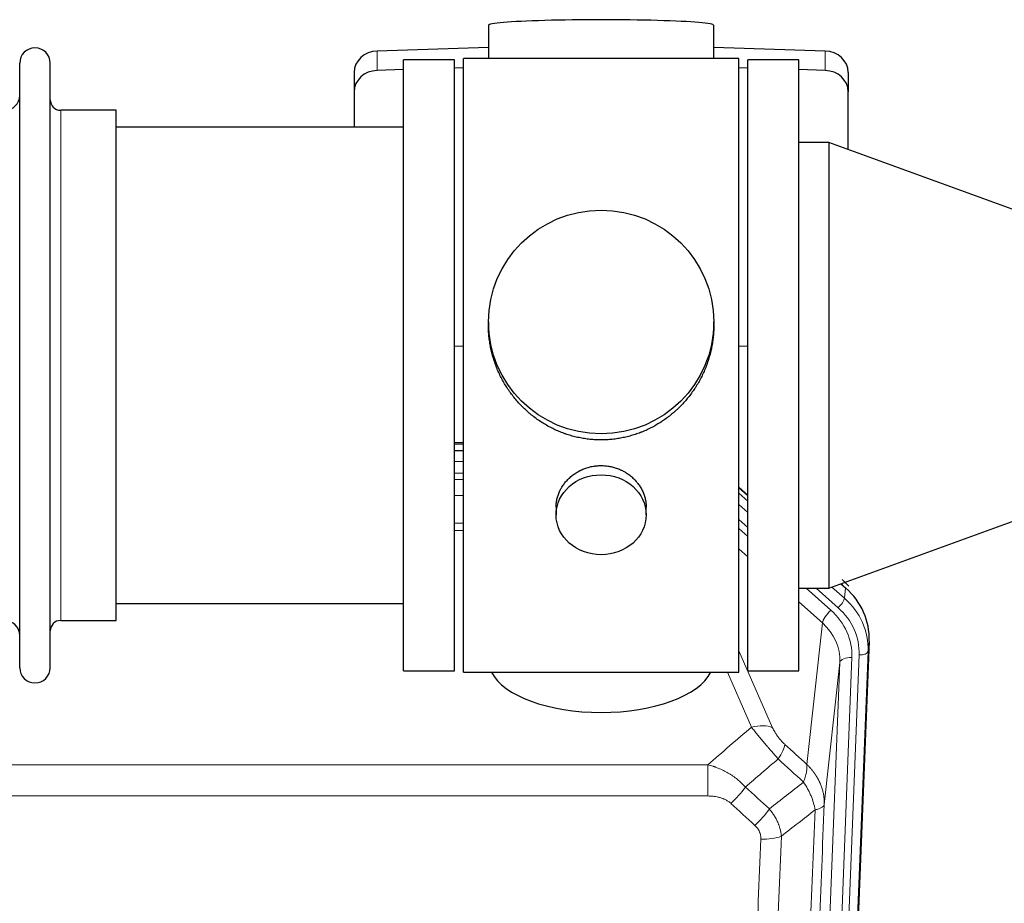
# Model space of a CAD drawing. Header units: inches. Extents: x 0 to 29700, y -16 to 21000.
# Tile 51 of 212: x 6363 to 6692, y 7420 to 7715. Entities that reach past the tile are written whole.
import ezdxf

# ---------------------------------------------------------------- set-up
doc = ezdxf.new("R2010")
doc.units = ezdxf.units.IN
doc.layers.add('254', color=7, linetype='Continuous', true_color=0xffffff)

msp = doc.modelspace()

# ---------------------------------------------------------------- linework, layer by layer
at = {"layer": '254', "color": 2, "linetype": 'Continuous', "lineweight": 25}
for p, q in [((6519.42, 7712.699), (6519.42, 7701.636)), ((6594.749, 7701.636), (6594.749, 7712.699)), ((6519.422, 7705.273), (6482.305, 7704.123)), ((6631.864, 7704.123), (6594.748, 7705.273)), ((6362.885, 7498.306), (6362.885, 7700.106)), ((6373.085, 7498.306), (6373.085, 7700.106)), ((6508.085, 7701.206), (6491.085, 7701.206)), ((6491.085, 7497.206), (6491.085, 7701.206)), ((6508.085, 7497.206), (6508.085, 7701.206)), ((6511.085, 7698.55), (6508.085, 7698.457)), ((6555.63, 7701.636), (6511.085, 7701.636)), ((6511.085, 7496.776), (6511.085, 7701.636)), ((6603.085, 7701.636), (6555.63, 7701.636)), ((6606.084, 7698.457), (6603.084, 7698.55)), ((6603.085, 7496.776), (6603.085, 7701.636)), ((6623.085, 7701.206), (6606.085, 7701.206)), ((6606.085, 7497.206), (6606.085, 7701.206)), ((6623.085, 7497.206), (6623.085, 7701.206)), ((6474.585, 7697.031), (6474.585, 7690.567)), ((6491.085, 7697.93), (6482.305, 7697.658)), ((6631.864, 7697.658), (6623.084, 7697.93)), ((6639.585, 7697.031), (6639.585, 7690.567)), ((6474.585, 7690.567), (6474.585, 7678.705)), ((6639.585, 7671.237), (6639.585, 7690.567)), ((6395.085, 7684.356), (6376.585, 7684.356)), ((6395.085, 7514.056), (6395.085, 7684.356)), ((6491.085, 7678.706), (6395.085, 7678.706)), ((6633.085, 7673.603), (6623.085, 7673.603)), ((6733.085, 7637.206), (6633.085, 7673.603)), ((6633.085, 7673.603), (6633.085, 7524.809)), ((6519.445, 7613.694), (6519.445, 7612.557)), ((6594.724, 7612.556), (6594.724, 7613.694)), ((6508.085, 7605.695), (6511.085, 7605.602)), ((6603.084, 7605.602), (6606.084, 7605.695)), ((6508.082, 7570.82), (6511.081, 7570.82)), ((6511.083, 7573.324), (6508.084, 7573.324)), ((6633.085, 7524.809), (6733.085, 7561.206)), ((6606.085, 7555.903), (6603.085, 7558.564)), ((6603.085, 7556.563), (6606.085, 7553.902)), ((6542.037, 7551.922), (6542.037, 7549.337)), ((6572.132, 7549.337), (6572.132, 7551.91)), ((6623.085, 7524.809), (6633.085, 7524.809)), ((6637.196, 7526.306), (6638.726, 7524.95)), ((6395.085, 7519.706), (6491.085, 7519.706)), ((6376.585, 7514.056), (6395.085, 7514.056)), ((6646.607, 7507.203), (6633.489, 7174.002)), ((6491.085, 7497.206), (6508.085, 7497.206)), ((6511.085, 7496.776), (6603.085, 7496.776)), ((6606.085, 7497.206), (6623.085, 7497.206))]:
    msp.add_line(p, q, dxfattribs=at)
at = {"layer": '254', "color": 110, "linetype": 'Continuous', "lineweight": 13}
for p, q in [((6482.305, 7704.123), (6482.305, 7697.658)), ((6631.864, 7704.123), (6631.864, 7697.658)), ((6376.585, 7514.056), (6376.585, 7684.356)), ((6511.083, 7572.934), (6508.084, 7572.934)), ((6508.082, 7567.182), (6511.083, 7567.182)), ((6511.083, 7563.212), (6508.082, 7563.212)), ((6508.083, 7561.121), (6511.082, 7561.121)), ((6606.085, 7555.635), (6603.085, 7558.296)), ((6511.082, 7555.828), (6508.083, 7555.828)), ((6603.085, 7552.788), (6606.085, 7550.127)), ((6606.085, 7545.056), (6603.085, 7547.717)), ((6508.084, 7546.57), (6511.083, 7546.57)), ((6511.083, 7544.125), (6508.084, 7544.125)), ((6606.085, 7542.099), (6603.085, 7544.76)), ((6606.085, 7535.338), (6603.085, 7537.999)), ((6633.835, 7517.484), (6625.577, 7524.809)), ((6636.227, 7518.32), (6628.911, 7524.809)), ((6634.179, 7525.207), (6638.345, 7521.512)), ((6637.678, 7525.879), (6637.632, 7526.464)), ((6638.345, 7521.512), (6638.726, 7524.95)), ((6631.011, 7513.229), (6623.084, 7520.259)), ((6625.786, 7466.029), (6631.011, 7513.229)), ((6646.607, 7507.203), (6646.226, 7503.766)), ((6603.084, 7503.958), (6614.359, 7478.279)), ((6640.84, 7501.71), (6627.774, 7169.816)), ((6630.121, 7169.524), (6643.232, 7502.546)), ((6646.226, 7503.766), (6633.115, 7170.744)), ((6623.782, 7168.19), (6636.848, 7500.083)), ((6636.848, 7500.083), (6631.6, 7452.677)), ((6607.298, 7478.429), (6599.242, 7496.776)), ((6359.498, 7465.909), (6592.671, 7465.909)), ((6592.671, 7455.478), (6592.671, 7465.909)), ((6592.671, 7455.478), (6359.498, 7455.478))]:
    msp.add_line(p, q, dxfattribs=at)
at = {"layer": '254', "color": 2, "linetype": 'Continuous', "lineweight": 25}
for centre, radius, start, end in [((6367.985, 7700.106), 5.1, 0, 180), ((6357.885, 7689.356), 5, 180, 0), ((6376.585, 7687.856), 3.5, 180, 270), ((6357.885, 7509.056), 5, 0, 180), ((6376.585, 7510.556), 3.5, 90, 180), ((6367.985, 7498.306), 5.1, 180, 0)]:
    msp.add_arc(centre, radius, start, end, dxfattribs=at)
for centre, major_axis, ratio, start_param, end_param in [((6557.085, 7712.699), (37.664, 0), 0.0504434, 0, 3.1415927), ((6482.585, 7697.031), (8, 0), 0.8870108, 1.6057029, 3.1415927), ((6631.585, 7697.031), (8, 0), 0.8870108, 0, 1.5358897), ((6482.585, 7690.567), (8, 0), 0.8870108, 1.6057029, 3.1415927), ((6631.585, 7690.567), (8, 0), 0.8870108, 0, 1.5358897), ((6617.608, 7521.079), (27.003, -10.205), 0.5569658, 0.8423223, 0.9715451), ((6619.585, 7508.012), (-27.038, -0.124), 0.8859493, 3.102669, 3.9217821), ((6557.085, 7500.748), (37.64, 0), 0.4617486, 3.372107, 6.0525728)]:
    msp.add_ellipse(centre, major_axis=major_axis, ratio=ratio, start_param=start_param, end_param=end_param, dxfattribs=at)
for centre, major_axis, ratio in [((6557.085, 7613.694), (37.64, 0), 0.9914449), ((6557.085, 7549.337), (-15.048, 0), 0.8870108)]:
    msp.add_ellipse(centre, major_axis=major_axis, ratio=ratio, dxfattribs=at)
at = {"layer": '254', "color": 110, "linetype": 'Continuous', "lineweight": 13}
for centre, major_axis, ratio, start_param, end_param in [((6636.227, 7519.705), (1.991, 2.244), 0.3265056, 4.3596844, 5.8781208), ((6619.213, 7504.65), (27.029, -0.244), 0.8851019, 6.2564288, 7.0755419), ((6619.213, 7503.264), (-24.034, -0.11), 0.8859493, 3.102669, 3.9217821), ((6633.835, 7515.637), (2.654, 2.992), 0.3265056, 1.2180917, 2.7365282), ((6616.821, 7502.429), (-24.034, -0.11), 0.8859493, 3.102669, 3.9217821), ((6616.821, 7500.582), (-20.033, -0.591), 0.8872905, 3.0803315, 3.8994446), ((6640.84, 7499.863), (3.997, -0.157), 0.4614673, 1.5889619, 3.1073983), ((6643.232, 7503.931), (2.998, -0.118), 0.4614673, 4.7305545, 6.248991), ((6607.298, 7472.257), (-9.156, -4.02), 0.5833249, 3.617995, 4.4616661), ((6611.385, 7466.659), (-6.719, -7.407), 0.3029797, 1.994528, 2.7400357), ((6600.429, 7457.272), (-6.736, -7.391), 0.3030979, 1.2497453, 1.9956357), ((6608.438, 7449.98), (6.729, 7.397), 0.3051216, 4.388767, 5.1358022), ((6610.41, 7445.386), (-9.992, 0.404), 0.431453, 1.5882535, 2.3480729)]:
    msp.add_ellipse(centre, major_axis=major_axis, ratio=ratio, start_param=start_param, end_param=end_param, dxfattribs=at)
at = {"layer": '254', "color": 2, "linetype": 'Continuous', "lineweight": 25}
for points, knots in [([(6557.085, 7574.323), (6556.457, 7574.323), (6555.207, 7574.355), (6553.351, 7574.5), (6551.511, 7574.739), (6549.687, 7575.072), (6547.881, 7575.497), (6546.688, 7575.843), (6545.797, 7576.126), (6545.501, 7576.224), (6545.131, 7576.352), (6545.058, 7576.377), (6544.91, 7576.43), (6544.69, 7576.508), (6543.884, 7576.804), (6542.589, 7577.327), (6540.907, 7578.106), (6539.27, 7578.965), (6537.676, 7579.904), (6536.127, 7580.921), (6535.123, 7581.653), (6534.505, 7582.127), (6534.381, 7582.223), (6534.137, 7582.416), (6533.772, 7582.706), (6533.413, 7583.003), (6532.703, 7583.604), (6531.779, 7584.426), (6530.458, 7585.72), (6529.2, 7587.074), (6528.005, 7588.489), (6527.252, 7589.473), (6526.703, 7590.226), (6526.432, 7590.607), (6526.168, 7590.993), (6525.993, 7591.252), (6525.906, 7591.382), (6525.476, 7592.035), (6524.816, 7593.093), (6523.908, 7594.715), (6523.08, 7596.374), (6522.332, 7598.069), (6521.665, 7599.8), (6521.275, 7600.979), (6521.003, 7601.872), (6520.872, 7602.321), (6520.729, 7602.849), (6520.669, 7603.076), (6520.63, 7603.228), (6520.611, 7603.304), (6520.439, 7603.988), (6520.164, 7605.205), (6519.844, 7607.035), (6519.615, 7608.869), (6519.477, 7610.708), (6519.445, 7611.956), (6519.445, 7612.59), (6519.445, 7612.61)], [0, 0, 0, 0, 0.0312188, 0.0624376, 0.0936563, 0.1248751, 0.1560939, 0.1873127, 0.1873127, 0.2029221, 0.2029221, 0.2068244, 0.2068244, 0.2107268, 0.2185315, 0.2497502, 0.280969, 0.3121878, 0.3434066, 0.3746254, 0.4058442, 0.4058442, 0.4136489, 0.4136489, 0.4214535, 0.4370629, 0.4370629, 0.4682817, 0.4995005, 0.5307193, 0.5619381, 0.5931568, 0.5931568, 0.6087662, 0.6165709, 0.6165709, 0.6243756, 0.6243756, 0.6555944, 0.6868132, 0.718032, 0.7492507, 0.7804695, 0.8116883, 0.8116883, 0.8272977, 0.8351024, 0.8390047, 0.8390047, 0.8429071, 0.8429071, 0.8741259, 0.9053447, 0.9365634, 0.9677822, 0.999001, 1, 1, 1, 1]), ([(6594.724, 7612.604), (6594.724, 7612.592), (6594.724, 7611.965), (6594.693, 7610.724), (6594.556, 7608.883), (6594.327, 7607.045), (6594.113, 7605.822), (6593.93, 7604.905), (6593.849, 7604.523), (6593.761, 7604.142), (6593.726, 7603.989), (6593.708, 7603.913), (6593.653, 7603.684), (6593.467, 7602.924), (6593.091, 7601.572), (6592.505, 7599.804), (6591.837, 7598.07), (6591.087, 7596.369), (6590.254, 7594.702), (6589.644, 7593.613), (6589.245, 7592.94), (6589.164, 7592.805), (6589.001, 7592.538), (6588.755, 7592.139), (6588.503, 7591.746), (6587.989, 7590.967), (6587.281, 7589.947), (6586.153, 7588.476), (6584.958, 7587.062), (6583.697, 7585.705), (6582.811, 7584.839), (6582.13, 7584.204), (6581.785, 7583.89), (6581.433, 7583.582), (6581.198, 7583.378), (6581.079, 7583.276), (6580.484, 7582.774), (6579.517, 7581.996), (6578.02, 7580.906), (6576.476, 7579.894), (6574.885, 7578.958), (6573.247, 7578.099), (6572.123, 7577.579), (6571.267, 7577.209), (6570.836, 7577.029), (6570.401, 7576.856), (6570.182, 7576.772), (6570.109, 7576.744), (6569.963, 7576.688), (6569.305, 7576.44), (6568.056, 7576.009), (6566.274, 7575.493), (6564.473, 7575.07), (6562.655, 7574.739), (6560.818, 7574.5), (6559.581, 7574.404), (6558.648, 7574.355), (6558.181, 7574.337), (6557.633, 7574.326), (6557.398, 7574.324), (6557.242, 7574.323), (6557.163, 7574.323), (6557.085, 7574.323)], [0, 0, 0, 0, 0.0006246, 0.0318551, 0.0630856, 0.0943161, 0.1255465, 0.1255465, 0.1411618, 0.1450656, 0.1450656, 0.1489694, 0.1489694, 0.156777, 0.1880075, 0.219238, 0.2504685, 0.2816989, 0.3129294, 0.3441599, 0.3441599, 0.3519675, 0.3519675, 0.3597751, 0.3753904, 0.3753904, 0.4066209, 0.4378513, 0.4690818, 0.5003123, 0.5315428, 0.5315428, 0.547158, 0.5549656, 0.5549656, 0.5627733, 0.5627733, 0.5940037, 0.6252342, 0.6564647, 0.6876952, 0.7189257, 0.7501562, 0.7501562, 0.7657714, 0.773579, 0.773579, 0.7774828, 0.7774828, 0.7813866, 0.8126171, 0.8438476, 0.8750781, 0.9063086, 0.937539, 0.9687695, 0.9687695, 0.9843848, 0.9921924, 0.9960962, 0.9960962, 1, 1, 1, 1]), ([(6542.037, 7551.92), (6542.037, 7552.35), (6542.061, 7552.782), (6542.121, 7553.328), (6542.135, 7553.439), (6542.165, 7553.66), (6542.215, 7553.99), (6542.278, 7554.317), (6542.423, 7554.969), (6542.542, 7555.399), (6542.826, 7556.25), (6542.992, 7556.671), (6543.275, 7557.296), (6543.375, 7557.503), (6543.508, 7557.76), (6543.535, 7557.811), (6543.589, 7557.913), (6543.671, 7558.066), (6543.757, 7558.217), (6544.048, 7558.717), (6544.3, 7559.105), (6544.845, 7559.858), (6545.136, 7560.223), (6545.603, 7560.753), (6545.763, 7560.927), (6546.012, 7561.183), (6546.138, 7561.309), (6546.267, 7561.434), (6546.353, 7561.517), (6546.397, 7561.559), (6546.791, 7561.928), (6547.156, 7562.238), (6547.914, 7562.823), (6548.307, 7563.098), (6549.121, 7563.612), (6549.542, 7563.851), (6550.086, 7564.127), (6550.196, 7564.182), (6550.417, 7564.287), (6550.529, 7564.339), (6550.865, 7564.49), (6551.091, 7564.586), (6551.774, 7564.855), (6552.236, 7565.012), (6553.174, 7565.284), (6553.65, 7565.398), (6554.374, 7565.537), (6554.617, 7565.577), (6554.984, 7565.629), (6555.107, 7565.645), (6555.292, 7565.667), (6555.354, 7565.674), (6555.477, 7565.688), (6555.539, 7565.694), (6556.095, 7565.746), (6556.587, 7565.769), (6557.57, 7565.77), (6558.06, 7565.747), (6559.038, 7565.656), (6559.525, 7565.587), (6560.133, 7565.472), (6560.255, 7565.448), (6560.497, 7565.396), (6560.859, 7565.314), (6561.216, 7565.22), (6561.923, 7565.015), (6562.385, 7564.858), (6563.291, 7564.502), (6563.735, 7564.303), (6564.387, 7563.974), (6564.602, 7563.859), (6564.921, 7563.678), (6565.026, 7563.616), (6565.236, 7563.491), (6565.339, 7563.427), (6565.853, 7563.104), (6566.247, 7562.828), (6567.005, 7562.244), (6567.368, 7561.936), (6568.062, 7561.288), (6568.393, 7560.948), (6568.748, 7560.547), (6568.787, 7560.503), (6568.864, 7560.413), (6568.98, 7560.277), (6569.242, 7559.958), (6569.454, 7559.679), (6569.864, 7559.113), (6570.116, 7558.726), (6570.579, 7557.932), (6570.789, 7557.526), (6571.073, 7556.902), (6571.163, 7556.691), (6571.289, 7556.372), (6571.329, 7556.265), (6571.407, 7556.052), (6571.445, 7555.945), (6571.624, 7555.409), (6571.744, 7554.978), (6571.936, 7554.112), (6572.009, 7553.677), (6572.082, 7553.021), (6572.101, 7552.801), (6572.12, 7552.472), (6572.127, 7552.307), (6572.13, 7552.141), (6572.132, 7552.031), (6572.132, 7551.975), (6572.132, 7551.918), (6572.132, 7551.915), (6572.132, 7551.912)], [0, 0, 0, 0, 0.0308202, 0.0308202, 0.0386347, 0.0386347, 0.0464491, 0.062078, 0.062078, 0.0933358, 0.0933358, 0.1245936, 0.1245936, 0.1402226, 0.1402226, 0.1441298, 0.1441298, 0.148037, 0.1558515, 0.1558515, 0.1871093, 0.1871093, 0.2183671, 0.2183671, 0.233996, 0.233996, 0.2418105, 0.2457177, 0.2457177, 0.2496249, 0.2496249, 0.2808827, 0.2808827, 0.3121405, 0.3121405, 0.3433983, 0.3433983, 0.3512128, 0.3512128, 0.3590273, 0.3590273, 0.3746562, 0.3746562, 0.405914, 0.405914, 0.4371718, 0.4371718, 0.4528007, 0.4528007, 0.4606152, 0.4606152, 0.4645224, 0.4645224, 0.4684296, 0.4684296, 0.4996874, 0.4996874, 0.5309452, 0.5309452, 0.5622031, 0.5622031, 0.5700175, 0.5700175, 0.577832, 0.5934609, 0.5934609, 0.6247187, 0.6247187, 0.6559765, 0.6559765, 0.6716054, 0.6716054, 0.6794199, 0.6794199, 0.6872343, 0.6872343, 0.7184921, 0.7184921, 0.7497499, 0.7497499, 0.7810078, 0.7810078, 0.784915, 0.784915, 0.7888222, 0.7966367, 0.8122656, 0.8122656, 0.8435234, 0.8435234, 0.8747812, 0.8747812, 0.8904101, 0.8904101, 0.8982246, 0.8982246, 0.906039, 0.906039, 0.9372968, 0.9372968, 0.9685546, 0.9685546, 0.9841835, 0.9841835, 0.991998, 0.9959052, 0.9959052, 0.9998125, 0.9998125, 1, 1, 1, 1])]:
    msp.add_open_spline(points, degree=3, knots=knots, dxfattribs=at)
at = {"layer": '254', "color": 110, "linetype": 'Continuous', "lineweight": 13}
for points in [[(6592.671, 7465.909), (6597.543, 7470.085), (6602.418, 7474.258), (6607.298, 7478.429)], [(6618.446, 7472.681), (6620.892, 7470.462), (6623.339, 7468.244), (6625.786, 7466.029)], [(6616.193, 7467.849), (6612.542, 7464.72), (6608.893, 7461.59), (6605.247, 7458.458)], [(6624.68, 7460.143), (6621.851, 7462.709), (6619.022, 7465.278), (6616.193, 7467.849)], [(6605.247, 7458.458), (6607.918, 7456.019), (6610.589, 7453.582), (6613.26, 7451.147)], [(6613.26, 7451.147), (6617.069, 7454.141), (6620.875, 7457.14), (6624.68, 7460.143)], [(6608.438, 7445.681), (6605.768, 7448.119), (6603.098, 7450.56), (6600.429, 7453.002)], [(6628.545, 7450.897), (6624.796, 7447.937), (6621.046, 7444.981), (6617.293, 7442.03)]]:
    msp.add_open_spline(points, degree=3, dxfattribs=at)
for points, knots in [([(6607.298, 7478.429), (6607.619, 7478.028), (6607.95, 7477.619), (6608.627, 7476.786), (6608.974, 7476.362), (6609.508, 7475.713), (6609.689, 7475.495), (6609.962, 7475.164), (6610.054, 7475.053), (6610.192, 7474.886), (6610.239, 7474.83), (6610.331, 7474.719), (6610.378, 7474.663), (6610.796, 7474.16), (6611.547, 7473.262), (6612.312, 7472.357), (6612.891, 7471.675), (6613.085, 7471.447), (6613.377, 7471.105), (6613.474, 7470.991), (6613.621, 7470.819), (6613.67, 7470.762), (6613.768, 7470.647), (6613.817, 7470.59), (6614.257, 7470.077), (6614.647, 7469.625), (6615.422, 7468.731), (6615.809, 7468.288), (6616.193, 7467.849)], [0, 0, 0, 0, 0.125, 0.125, 0.25, 0.25, 0.3125, 0.3125, 0.34375, 0.34375, 0.359375, 0.359375, 0.375, 0.375, 0.5, 0.625, 0.625, 0.6875, 0.6875, 0.71875, 0.71875, 0.734375, 0.734375, 0.75, 0.75, 0.875, 0.875, 1, 1, 1, 1]), ([(6618.446, 7472.681), (6618.227, 7472.88), (6618.01, 7473.087), (6617.585, 7473.516), (6617.375, 7473.739), (6617.117, 7474.027), (6617.065, 7474.086), (6616.964, 7474.203), (6616.813, 7474.378), (6616.667, 7474.556), (6616.38, 7474.912), (6616.198, 7475.152), (6615.848, 7475.637), (6615.681, 7475.882), (6615.501, 7476.16), (6615.482, 7476.191), (6615.442, 7476.253), (6615.384, 7476.346), (6615.251, 7476.561), (6615.144, 7476.743), (6614.936, 7477.105), (6614.808, 7477.344), (6614.57, 7477.816), (6614.46, 7478.049), (6614.359, 7478.279)], [0, 0, 0, 0, 0.125, 0.125, 0.25, 0.25, 0.28125, 0.28125, 0.3125, 0.375, 0.375, 0.5, 0.5, 0.625, 0.625, 0.640625, 0.640625, 0.65625, 0.6875, 0.75, 0.75, 0.875, 0.875, 1, 1, 1, 1]), ([(6592.671, 7465.909), (6593.268, 7465.757), (6593.936, 7465.563), (6594.6, 7465.343), (6594.747, 7465.293), (6594.821, 7465.268), (6595.041, 7465.192), (6595.188, 7465.14), (6595.625, 7464.98), (6595.915, 7464.868), (6596.777, 7464.519), (6597.342, 7464.266), (6598.455, 7463.721), (6599.002, 7463.429), (6599.808, 7462.959), (6600.207, 7462.716), (6600.601, 7462.46), (6600.797, 7462.331), (6600.862, 7462.287), (6600.992, 7462.199), (6601.056, 7462.155), (6601.635, 7461.756), (6602.132, 7461.384), (6603.087, 7460.607), (6603.546, 7460.201), (6604.426, 7459.356), (6604.846, 7458.916), (6605.247, 7458.458)], [0, 0, 0, 0, 0.125, 0.140625, 0.140625, 0.15625, 0.15625, 0.1875, 0.1875, 0.25, 0.25, 0.375, 0.375, 0.5, 0.5, 0.5625, 0.59375, 0.59375, 0.609375, 0.609375, 0.625, 0.625, 0.75, 0.75, 0.875, 0.875, 1, 1, 1, 1]), ([(6625.786, 7466.029), (6625.832, 7465.657), (6625.841, 7465.245), (6625.8, 7464.58), (6625.778, 7464.35), (6625.715, 7463.876), (6625.675, 7463.632), (6625.579, 7463.131), (6625.522, 7462.874), (6625.393, 7462.351), (6625.321, 7462.083), (6625.161, 7461.541), (6625.074, 7461.265), (6624.887, 7460.708), (6624.787, 7460.426), (6624.68, 7460.143)], [0, 0, 0, 0, 0.25, 0.25, 0.375, 0.375, 0.5, 0.5, 0.625, 0.625, 0.75, 0.75, 0.875, 0.875, 1, 1, 1, 1]), ([(6625.786, 7466.029), (6625.803, 7466.012), (6625.837, 7465.979), (6625.889, 7465.928), (6625.94, 7465.877), (6625.991, 7465.827), (6626.042, 7465.776), (6626.092, 7465.724), (6626.143, 7465.673), (6626.193, 7465.622), (6626.244, 7465.57), (6626.294, 7465.518), (6626.344, 7465.466), (6626.394, 7465.414), (6626.443, 7465.361), (6626.493, 7465.309), (6626.542, 7465.256), (6626.591, 7465.203), (6626.64, 7465.15), (6626.689, 7465.097), (6626.737, 7465.043), (6626.786, 7464.99), (6626.834, 7464.936), (6626.882, 7464.882), (6626.93, 7464.828), (6626.978, 7464.774), (6627.026, 7464.719), (6627.073, 7464.665), (6627.12, 7464.61), (6627.167, 7464.555), (6627.214, 7464.5), (6627.261, 7464.445), (6627.307, 7464.389), (6627.353, 7464.334), (6627.4, 7464.278), (6627.445, 7464.222), (6627.491, 7464.166), (6627.537, 7464.11), (6627.582, 7464.053), (6627.627, 7463.997), (6627.672, 7463.94), (6627.717, 7463.883), (6627.761, 7463.826), (6627.806, 7463.769), (6627.85, 7463.711), (6627.894, 7463.654), (6627.938, 7463.596), (6627.981, 7463.538), (6628.025, 7463.48), (6628.068, 7463.422), (6628.111, 7463.364), (6628.154, 7463.305), (6628.196, 7463.247), (6628.238, 7463.188), (6628.281, 7463.129), (6628.322, 7463.07), (6628.364, 7463.011), (6628.406, 7462.951), (6628.447, 7462.892), (6628.488, 7462.832), (6628.529, 7462.772), (6628.569, 7462.712), (6628.61, 7462.652), (6628.65, 7462.592), (6628.69, 7462.531), (6628.73, 7462.471), (6628.769, 7462.41), (6628.809, 7462.349), (6628.848, 7462.288), (6628.887, 7462.227), (6628.925, 7462.165), (6628.964, 7462.104), (6629.002, 7462.042), (6629.04, 7461.981), (6629.077, 7461.919), (6629.115, 7461.857), (6629.152, 7461.794), (6629.189, 7461.732), (6629.226, 7461.67), (6629.262, 7461.607), (6629.299, 7461.544), (6629.335, 7461.481), (6629.37, 7461.418), (6629.406, 7461.355), (6629.441, 7461.292), (6629.476, 7461.228), (6629.511, 7461.165), (6629.546, 7461.101), (6629.58, 7461.037), (6629.614, 7460.973), (6629.648, 7460.909), (6629.682, 7460.845), (6629.715, 7460.781), (6629.748, 7460.716), (6629.781, 7460.652), (6629.813, 7460.587), (6629.846, 7460.522), (6629.878, 7460.457), (6629.91, 7460.392), (6629.941, 7460.327), (6629.972, 7460.261), (6630.003, 7460.196), (6630.034, 7460.13), (6630.065, 7460.064), (6630.095, 7459.998), (6630.125, 7459.933), (6630.154, 7459.866), (6630.184, 7459.8), (6630.382, 7459.35), (6630.716, 7458.5), (6631.104, 7457.231), (6631.39, 7455.932), (6631.568, 7454.61), (6631.611, 7453.683), (6631.611, 7453.159), (6631.61, 7453.039), (6631.608, 7452.918), (6631.605, 7452.798), (6631.602, 7452.717), (6631.6, 7452.677)], [0, 0, 0, 0, 0.0045083, 0.0090195, 0.0135338, 0.0180512, 0.0225715, 0.0270949, 0.0316214, 0.0361509, 0.0406834, 0.0452189, 0.0497575, 0.0542992, 0.0588439, 0.0633916, 0.0679424, 0.0724963, 0.0770532, 0.0816132, 0.0861762, 0.0907423, 0.0953114, 0.0998837, 0.104459, 0.1090373, 0.1136188, 0.1182033, 0.1227909, 0.1273815, 0.1319753, 0.1365721, 0.141172, 0.145775, 0.1503811, 0.1549903, 0.1596025, 0.1642179, 0.1688364, 0.1734579, 0.1780826, 0.1827103, 0.1873412, 0.1919752, 0.1966123, 0.2012524, 0.2058957, 0.2105422, 0.2151917, 0.2198443, 0.2245001, 0.229159, 0.233821, 0.2384861, 0.2431544, 0.2478258, 0.2525003, 0.2571779, 0.2618587, 0.2665427, 0.2712297, 0.2759199, 0.2806133, 0.2853097, 0.2900094, 0.2947122, 0.2994181, 0.3041272, 0.3088394, 0.3135548, 0.3182733, 0.322995, 0.3277199, 0.3324479, 0.3371791, 0.3419135, 0.346651, 0.3513917, 0.3561355, 0.3608826, 0.3656328, 0.3703861, 0.3751427, 0.3799024, 0.3846654, 0.3894315, 0.3942008, 0.3989732, 0.4037489, 0.4085278, 0.4133098, 0.4180951, 0.4228835, 0.4276751, 0.43247, 0.437268, 0.4420692, 0.4468737, 0.4516813, 0.4564922, 0.4613063, 0.4661235, 0.470944, 0.4757677, 0.4805947, 0.4854248, 0.4902582, 0.4950947, 0.4999345, 0.5888915, 0.6791125, 0.7706071, 0.8633844, 0.9574535, 0.965938, 0.9744348, 0.9829441, 0.9914659, 1, 1, 1, 1]), ([(6624.68, 7460.143), (6625.183, 7459.394), (6625.645, 7458.628), (6626.271, 7457.466), (6626.469, 7457.076), (6626.841, 7456.295), (6627.016, 7455.904), (6627.504, 7454.73), (6627.781, 7453.949), (6628.238, 7452.404), (6628.416, 7451.641), (6628.545, 7450.897)], [0, 0, 0, 0, 0.25, 0.25, 0.375, 0.375, 0.5, 0.5, 0.75, 0.75, 1, 1, 1, 1]), ([(6592.671, 7455.478), (6593.024, 7455.478), (6593.378, 7455.467), (6593.819, 7455.44), (6593.907, 7455.434), (6594.083, 7455.421), (6594.171, 7455.413), (6594.435, 7455.388), (6594.609, 7455.369), (6595.131, 7455.302), (6595.476, 7455.245), (6596.159, 7455.106), (6596.496, 7455.024), (6597.164, 7454.829), (6597.494, 7454.718), (6597.86, 7454.573), (6597.9, 7454.557), (6597.981, 7454.524), (6598.101, 7454.473), (6598.379, 7454.351), (6598.611, 7454.238), (6599.065, 7453.999), (6599.356, 7453.825), (6599.913, 7453.441), (6600.179, 7453.232), (6600.429, 7453.002)], [0, 0, 0, 0, 0.125, 0.125, 0.15625, 0.15625, 0.1875, 0.1875, 0.25, 0.25, 0.375, 0.375, 0.5, 0.5, 0.625, 0.625, 0.640625, 0.640625, 0.65625, 0.6875, 0.75, 0.75, 0.875, 0.875, 1, 1, 1, 1]), ([(6631.6, 7452.677), (6631.031, 7438.677), (6629.906, 7410.81), (6628.812, 7383.206), (6628.003, 7362.602), (6627.601, 7352.325), (6627.137, 7340.378), (6626.939, 7335.267), (6626.808, 7331.862), (6626.742, 7330.161), (6626.414, 7321.659), (6626.024, 7311.483), (6625.574, 7299.657), (6625.382, 7294.599), (6625.254, 7291.229), (6625.191, 7289.545), (6624.618, 7274.402), (6623.617, 7247.633), (6622.162, 7207.939), (6620.756, 7168.706), (6619.85, 7142.857), (6619.405, 7130.009)], [0, 0, 0, 0, 0.125, 0.25, 0.25, 0.3125, 0.34375, 0.359375, 0.359375, 0.375, 0.375, 0.4375, 0.46875, 0.484375, 0.484375, 0.5, 0.5, 0.625, 0.75, 0.875, 1, 1, 1, 1]), ([(6628.545, 7450.897), (6628.771, 7450.933), (6628.988, 7450.976), (6629.398, 7451.071), (6629.592, 7451.124), (6629.956, 7451.241), (6630.126, 7451.304), (6630.44, 7451.44), (6630.585, 7451.512), (6630.846, 7451.666), (6630.963, 7451.746), (6631.169, 7451.916), (6631.258, 7452.004), (6631.481, 7452.278), (6631.571, 7452.474), (6631.6, 7452.677)], [0, 0, 0, 0, 0.125, 0.125, 0.25, 0.25, 0.375, 0.375, 0.5, 0.5, 0.625, 0.625, 0.75, 0.75, 1, 1, 1, 1]), ([(6613.26, 7451.147), (6613.551, 7450.803), (6613.828, 7450.452), (6614.157, 7450.004), (6614.222, 7449.914), (6614.35, 7449.734), (6614.413, 7449.643), (6614.599, 7449.369), (6614.72, 7449.186), (6615.069, 7448.633), (6615.504, 7447.886), (6615.877, 7447.123), (6616.133, 7446.544), (6616.214, 7446.35), (6616.33, 7446.057), (6616.368, 7445.959), (6616.441, 7445.763), (6616.477, 7445.665), (6616.649, 7445.175), (6616.77, 7444.782), (6616.977, 7443.996), (6617.15, 7443.21), (6617.257, 7442.423), (6617.293, 7442.03)], [0, 0, 0, 0, 0.125, 0.125, 0.15625, 0.15625, 0.1875, 0.1875, 0.25, 0.25, 0.375, 0.5, 0.5, 0.5625, 0.5625, 0.59375, 0.59375, 0.625, 0.625, 0.75, 0.75, 0.875, 1, 1, 1, 1]), ([(6616.316, 7127.001), (6616.372, 7128.613), (6616.428, 7130.226), (6616.54, 7133.455), (6616.708, 7138.302), (6617.104, 7149.637), (6617.447, 7159.397), (6618.14, 7178.973), (6619.081, 7205.229), (6620.539, 7245.074), (6621.543, 7271.945), (6622.117, 7287.146), (6622.181, 7288.837), (6622.309, 7292.219), (6622.502, 7297.297), (6622.953, 7309.167), (6623.345, 7319.382), (6623.673, 7327.916), (6623.739, 7329.624), (6623.871, 7333.042), (6624.069, 7338.172), (6624.534, 7350.164), (6624.937, 7360.48), (6625.749, 7381.162), (6626.846, 7408.871), (6627.974, 7436.844), (6628.545, 7450.897)], [0, 0, 0, 0, 0.015625, 0.015625, 0.03125, 0.0625, 0.125, 0.125, 0.25, 0.375, 0.5, 0.5, 0.515625, 0.515625, 0.53125, 0.5625, 0.625, 0.625, 0.640625, 0.640625, 0.65625, 0.6875, 0.75, 0.75, 0.875, 1, 1, 1, 1]), ([(6608.438, 7445.681), (6608.604, 7445.529), (6608.762, 7445.37), (6608.948, 7445.163), (6608.985, 7445.121), (6609.057, 7445.036), (6609.093, 7444.993), (6609.197, 7444.864), (6609.264, 7444.776), (6609.456, 7444.51), (6609.691, 7444.145), (6609.882, 7443.76), (6610.008, 7443.464), (6610.047, 7443.364), (6610.101, 7443.211), (6610.119, 7443.16), (6610.152, 7443.058), (6610.168, 7443.007), (6610.244, 7442.749), (6610.292, 7442.542), (6610.365, 7442.126), (6610.389, 7441.916), (6610.416, 7441.494), (6610.419, 7441.282), (6610.41, 7441.069)], [0, 0, 0, 0, 0.125, 0.125, 0.15625, 0.15625, 0.1875, 0.1875, 0.25, 0.25, 0.375, 0.5, 0.5, 0.5625, 0.5625, 0.59375, 0.59375, 0.625, 0.625, 0.75, 0.75, 0.875, 0.875, 1, 1, 1, 1]), ([(6617.293, 7442.03), (6616.735, 7428.217), (6615.633, 7400.721), (6614.023, 7359.869), (6612.98, 7332.895), (6612.208, 7312.763), (6611.825, 7302.721), (6611.446, 7292.715), (6611.194, 7286.053), (6611.069, 7282.726), (6610.445, 7266.112), (6609.953, 7252.892), (6609.227, 7233.168), (6608.986, 7226.612), (6608.51, 7213.538), (6608.274, 7207.02), (6607.571, 7187.521), (6606.649, 7161.675), (6605.757, 7136.129), (6605.319, 7123.432)], [0, 0, 0, 0, 0.125, 0.25, 0.375, 0.375, 0.4375, 0.46875, 0.46875, 0.5, 0.5, 0.625, 0.625, 0.6875, 0.6875, 0.75, 0.75, 0.875, 1, 1, 1, 1]), ([(6598.452, 7122.066), (6598.889, 7134.779), (6599.779, 7160.357), (6600.7, 7186.237), (6601.402, 7205.76), (6601.638, 7212.286), (6602.114, 7225.377), (6602.354, 7231.941), (6603.079, 7251.691), (6603.57, 7264.928), (6604.194, 7281.563), (6604.319, 7284.894), (6604.57, 7291.565), (6604.949, 7301.583), (6605.331, 7311.637), (6606.102, 7331.796), (6607.144, 7358.804), (6608.752, 7399.708), (6609.853, 7427.238), (6610.41, 7441.069)], [0, 0, 0, 0, 0.125, 0.25, 0.25, 0.3125, 0.3125, 0.375, 0.375, 0.5, 0.5, 0.53125, 0.53125, 0.5625, 0.625, 0.625, 0.75, 0.875, 1, 1, 1, 1])]:
    msp.add_open_spline(points, degree=3, knots=knots, dxfattribs=at)

doc.saveas('drawing.dxf')
